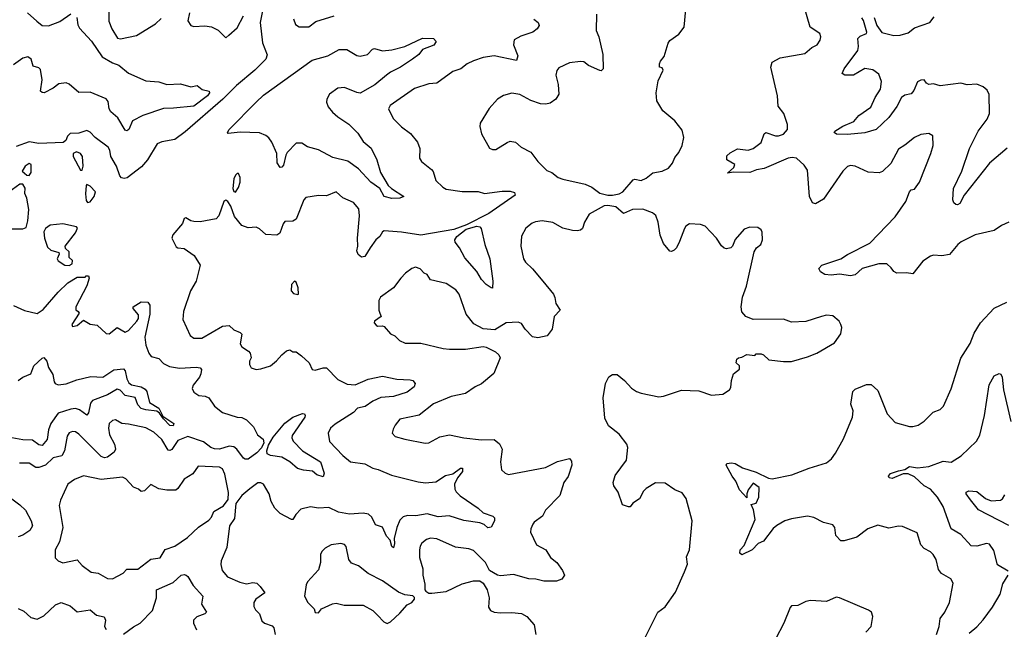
# Model space of a CAD drawing. Extents: x 1995161 to 2088924, y 769148 to 906007.
# Tile 170 of 256: x 2043575 to 2049738, y 826037 to 829852. Entities that reach past the tile are written whole.
import ezdxf

# ---------------------------------------------------------------- set-up
doc = ezdxf.new("R2010")
doc.units = 0

msp = doc.modelspace()

# ---------------------------------------------------------------- linework, layer by layer
at = {"layer": '0CON20XD'}
for points in [[(2044131.8, 829945), (2044133.3, 829843.3), (2044150.5, 829795), (2044187.2, 829737.2), (2044205, 829732.5), (2044305, 829753.1), (2044425, 829826), (2044461.2, 829858.8)], [(2045097.5, 829917.5), (2045080.9, 829835), (2045095, 829707.5), (2045122.9, 829632.9), (2045115.2, 829605), (2045047, 829535), (2044930.9, 829439.1), (2044846.4, 829355), (2044610.1, 829149.9), (2044545, 829101.5), (2044465, 829087.5), (2044435, 829074.2), (2044375.2, 828974.8), (2044338, 828932), (2044247.9, 828862.1), (2044227.9, 828857.9), (2044212.6, 828862.6), (2044201.5, 828875), (2044181.2, 828935), (2044146.2, 828995), (2044138.5, 829035), (2044128.1, 829055), (2044048, 829115), (2044015, 829148.8), (2043995, 829158.8), (2043945, 829142), (2043890.3, 829139.7), (2043875, 829123.8), (2043862.7, 829095), (2043846.1, 829083.9), (2043695, 829077.1), (2043635, 829086.9), (2043552.6, 829057.4)], [(2043623.8, 829895), (2043681.8, 829841.8), (2043715.8, 829815.8), (2043756, 829814), (2043825, 829841.4), (2043895, 829889.4)], [(2044637.5, 829895), (2044627.1, 829845), (2044645.6, 829815.6), (2044665, 829810), (2044734.3, 829814.3), (2044775, 829807.5), (2044816.8, 829786.8), (2044865, 829738.8), (2044884, 829755), (2044935, 829800), (2044975.7, 829875)], [(2045288.1, 829858.1), (2045301.1, 829821.1), (2045325, 829807.2), (2045385, 829807.8), (2045429.3, 829840.7), (2045543.3, 829876.7)], [(2047184.5, 829885.5), (2047182.2, 829785), (2047198.6, 829745), (2047224, 829635), (2047225.8, 829544.2), (2047215, 829532.5), (2047205, 829533.3), (2047135.9, 829565.9), (2047105, 829588.8), (2047085, 829591.2), (2047015, 829582.5), (2046949.2, 829550.8), (2046937, 829533), (2046930.6, 829505), (2046945.4, 829445.4), (2046948.9, 829385), (2046930, 829355), (2046895, 829329.4), (2046867.6, 829322.4), (2046835, 829324.5), (2046775, 829345.5), (2046705, 829384.4), (2046655, 829392.5), (2046602.7, 829377.3), (2046565, 829353.8), (2046513.2, 829296.8), (2046456, 829205), (2046454.1, 829184.1), (2046465, 829137.5), (2046515, 829048), (2046535, 829039.2), (2046555, 829040), (2046625.7, 829084.3), (2046645, 829090.8), (2046677.5, 829085), (2046713.3, 829055), (2046775, 829022), (2046817.5, 828965), (2046875, 828909.2), (2046906.2, 828895), (2046946, 828865), (2046975, 828854.5), (2047115, 828822.9), (2047155, 828802.9), (2047205.3, 828765.3), (2047255, 828753)], [(2047255, 828753), (2047285, 828753.4), (2047327.2, 828762.8), (2047350.4, 828775), (2047415, 828850), (2047425, 828853.3), (2047465, 828846.2), (2047495, 828860), (2047537, 828893), (2047595, 828904.4), (2047635, 828922.5), (2047661.4, 828955), (2047675, 828988.8), (2047699.6, 829020.4), (2047722.1, 829065), (2047732.1, 829115), (2047720.9, 829160.9), (2047675, 829219.1), (2047601.2, 829281.2), (2047562.5, 829345), (2047558.5, 829395), (2047571.4, 829468.6), (2047602.5, 829535), (2047595, 829550), (2047580, 829555), (2047578.8, 829575), (2047585, 829592.5), (2047608.8, 829621.2), (2047632.9, 829705), (2047645, 829722), (2047699.7, 829760.3), (2047734, 829805), (2047743.3, 829915)], [(2049765, 828584.2), (2049720, 828565), (2049675, 828532.9), (2049555, 828505.7), (2049467.8, 828462.2), (2049445.7, 828445), (2049395, 828383.3), (2049346.2, 828373.8), (2049295, 828378.6), (2049275, 828372.5), (2049228.3, 828341.7), (2049165, 828262.5), (2049125, 828268.1), (2049065, 828265.7), (2049045, 828275.8), (2049029.1, 828299.1), (2049002, 828325), (2048952.5, 828325), (2048847.5, 828295), (2048804.7, 828255.3), (2048775, 828248.9), (2048705, 828260.5), (2048653.2, 828253.2), (2048615, 828257.5), (2048586.7, 828275), (2048577.5, 828295), (2048594.4, 828315.6), (2048715, 828355.7), (2048755, 828382.2), (2048895, 828452.9), (2049055, 828619.2), (2049121.5, 828715), (2049145, 828773.8), (2049155, 828786.2), (2049175, 828791.2), (2049207.1, 828835), (2049278.6, 829015), (2049291.2, 829065), (2049290, 829125), (2049265, 829140), (2049215.8, 829134.2), (2049174.5, 829115.5), (2049114.3, 829065.7), (2049075, 829042), (2049028, 828952), (2048975, 828901.4), (2048955, 828894.4), (2048885, 828898.5), (2048805, 828934.5), (2048775, 828938.6), (2048755, 828932.5), (2048727.5, 828905), (2048605, 828729.2), (2048555, 828700), (2048536.7, 828706.7), (2048518.9, 828745), (2048505, 828911.2), (2048485, 828940.8), (2048436.2, 828985), (2048409.6, 828989.6), (2048385, 828985.3), (2048235, 828920), (2048187.4, 828912.6), (2048145, 828896), (2048042, 828898), (2048005, 828892.5), (2048045, 828926.7), (2048050, 828945), (2048001.4, 828975), (2048000, 829000), (2048021.2, 829018.8), (2048067, 829043), (2048135, 829035.6), (2048165, 829045.6), (2048216.2, 829083.8), (2048235, 829137.5), (2048244.1, 829145.9), (2048305, 829124.4), (2048325, 829124.4), (2048355, 829135.7), (2048380, 829165), (2048380.5, 829195), (2048356.9, 829265), (2048321.7, 829311.7), (2048318.1, 829375), (2048277.1, 829555), (2048283.8, 829585), (2048335, 829612.5), (2048489.8, 829640.2), (2048532.4, 829677.6), (2048565.7, 829694.3), (2048585.8, 829724.2), (2048590, 829745), (2048583.8, 829765), (2048522.5, 829805), (2048484.4, 829935)], [(2043931.9, 829865), (2043939.2, 829819.2), (2043949.1, 829799.1), (2044025, 829718.1), (2044090, 829620), (2044155, 829582.2), (2044195, 829566.9), (2044256.3, 829516.3), (2044365, 829470), (2044445, 829464), (2044496.4, 829446.4), (2044580.7, 829450.7), (2044645, 829431.2), (2044685, 829440), (2044717.5, 829415), (2044760, 829405), (2044762.9, 829395), (2044749.6, 829375), (2044665, 829311.4), (2044537.3, 829297.3), (2044475, 829296.9), (2044345, 829252.9), (2044280.9, 829219.1), (2044258.6, 829165), (2044245, 829157.1), (2044235, 829160), (2044188, 829238), (2044144.8, 829275), (2044135.8, 829295), (2044129.5, 829339.5), (2044116.8, 829356.8), (2044015, 829397.5), (2043945, 829395.5), (2043885, 829448.8), (2043865, 829457.1), (2043819.8, 829450.2), (2043785, 829422.5), (2043727.5, 829395), (2043715, 829396), (2043706, 829405), (2043714.4, 829475), (2043705, 829540), (2043695, 829550.8), (2043660, 829560), (2043647.5, 829605), (2043625, 829620), (2043595, 829611.3), (2043535, 829569.7)], [(2046793.8, 829855), (2046820, 829835), (2046826, 829815), (2046814.2, 829795), (2046786.9, 829773.1), (2046712.2, 829747.8), (2046670, 829725), (2046666, 829695), (2046692.9, 829625), (2046685, 829596.2), (2046545, 829626.1), (2046475, 829614.5), (2046414.7, 829595.3), (2046375, 829576.5), (2046335, 829543.5), (2046285, 829528.1), (2046186.3, 829453.7), (2046135, 829450.6), (2046045, 829421.1), (2045893.8, 829315), (2045883.3, 829295), (2045913.2, 829233.2), (2045965, 829182), (2046020.7, 829140.7), (2046064.3, 829085), (2046079.2, 829045), (2046076.2, 828985), (2046088.8, 828965), (2046152, 828915), (2046161.7, 828901.7), (2046180, 828845), (2046224, 828804), (2046245, 828792.2), (2046345, 828776.9), (2046445, 828777.8), (2046485, 828764.4), (2046595, 828779.6), (2046645, 828779.4), (2046671.4, 828771.4), (2046675, 828753.8), (2046511, 828639), (2046371.5, 828568.5), (2046291.4, 828538.6), (2046085, 828502.5), (2045965, 828522.7), (2045855, 828530), (2045845, 828523.8), (2045829.2, 828495), (2045804.7, 828475.3), (2045769.4, 828425), (2045735, 828370), (2045715, 828366.7), (2045692.4, 828382.4), (2045684.6, 828405), (2045691.8, 828435), (2045689.4, 828485), (2045702.3, 828625), (2045697.3, 828667.3), (2045665, 828708), (2045596.3, 828736.3), (2045555, 828775.6), (2045495, 828749.5), (2045445, 828750.9), (2045365, 828739.8), (2045352.6, 828725), (2045305, 828603.5), (2045285, 828590.6), (2045235, 828588.8), (2045224.2, 828575), (2045202, 828515), (2045185, 828502.9), (2045115, 828508.6), (2045075, 828543.8), (2045055, 828553.8), (2045005, 828549.2), (2044965, 828564), (2044919.5, 828619.5), (2044895.9, 828685.9), (2044877.5, 828715), (2044865, 828722.5), (2044852.5, 828715), (2044822, 828625), (2044805, 828606.2), (2044705, 828587.1)], [(2049755, 829047.5), (2049644.2, 828955), (2049485.7, 828754.3), (2049458.2, 828701.8), (2049445, 828693.3), (2049435, 828694.4), (2049421.9, 828705), (2049414.4, 828725), (2049420, 828795), (2049471.4, 828905), (2049520, 829045), (2049574.5, 829155), (2049630.4, 829229.6), (2049644.5, 829264.5), (2049643, 829383), (2049630.4, 829410.4), (2049605, 829431.2), (2049565, 829448.2), (2049505, 829443.3), (2049465, 829454), (2049335, 829437.5), (2049295, 829450), (2049265, 829447.1), (2049250.8, 829455), (2049235.7, 829475.7), (2049215, 829474.3), (2049195, 829462.9), (2049171.5, 829408.5), (2049155, 829388.1), (2049115, 829380.5), (2049093.6, 829365), (2049065, 829308.1), (2049015, 829238.8), (2048935, 829164.2), (2048865, 829144.7), (2048755, 829133.6), (2048686.2, 829136.2), (2048673.3, 829145), (2048676.7, 829155), (2048726, 829185), (2048795.4, 829214.6), (2048827, 829253), (2048902, 829305), (2048928.8, 829365), (2048962.1, 829417.9), (2048968.5, 829465), (2048951.4, 829511.4), (2048915, 829538.1), (2048863.7, 829546.3), (2048794.6, 829505.4), (2048740, 829505), (2048723.3, 829515), (2048735.8, 829545), (2048820.5, 829659.5), (2048825.4, 829685), (2048821.1, 829735), (2048835, 829748.2), (2048874.3, 829765), (2048876.9, 829773.1), (2048856.7, 829846.7), (2048845, 829863.8)], [(2048923.5, 829865), (2048940, 829815), (2048971.7, 829771.7), (2049045, 829752.2), (2049085, 829755.6), (2049135, 829770), (2049175, 829801.1), (2049272, 829835), (2049299.5, 829870.5)], [(2045903.4, 828733.4), (2045856.2, 828745), (2045828.2, 828795), (2045772.2, 828835), (2045695, 828919.5), (2045627.6, 828967.6), (2045535, 828989.5), (2045445, 829036.9), (2045376.4, 829056.4), (2045339.7, 829079.7), (2045305, 829079.2), (2045249.3, 829020.7), (2045240, 829005), (2045225, 828942), (2045215, 828928.8), (2045205, 828926.7), (2045187, 828957), (2045184.4, 829015), (2045153.1, 829085), (2045135, 829112.2), (2045115, 829127.8), (2045075, 829144.5), (2044955, 829148.6), (2044880.2, 829140.2), (2044874.5, 829145), (2044886.2, 829165), (2045055, 829335.7), (2045101.3, 829378.7), (2045405, 829598), (2045503.6, 829626.4), (2045575, 829664.5), (2045623.3, 829665), (2045685, 829627.5), (2045705, 829623.1), (2045752, 829635), (2045782.7, 829667.3), (2045795, 829671.5), (2045845, 829656.5), (2045905, 829663.1), (2045985, 829684.6), (2046095, 829736), (2046165, 829733.2), (2046181.5, 829715), (2046166.7, 829693.3), (2046096.7, 829665), (2046073.3, 829635), (2046034, 829605), (2045957.5, 829555), (2045895, 829524.5), (2045871.4, 829505), (2045798, 829445), (2045705, 829393.1), (2045685, 829395.6), (2045606.7, 829426.7), (2045565, 829422.9), (2045513.3, 829385), (2045496.7, 829355), (2045494.5, 829335), (2045506.2, 829306.2), (2045533.1, 829273.1), (2045565, 829244.4), (2045635, 829198.5), (2045691.7, 829141.7), (2045725, 829088.6), (2045775, 829047.1), (2045810, 828975), (2045833.1, 828895), (2045881.8, 828815), (2045901.9, 828795), (2045980, 828745), (2045955, 828734.3), (2045903.4, 828733.4)], [(2043965, 828910), (2043971.2, 828935), (2043967.3, 828995), (2043955, 829014), (2043930, 829025), (2043910, 829015), (2043910, 828995), (2043955, 828910), (2043965, 828910)], [(2043635, 828877.5), (2043647.5, 828895), (2043647.5, 828945), (2043635, 828952.5), (2043610, 828935), (2043590, 828905), (2043619.3, 828879.3), (2043635, 828877.5)], [(2044925, 828773.3), (2044945, 828802.5), (2044954, 828835), (2044953.8, 828865), (2044945, 828890), (2044935, 828890), (2044925, 828878.8), (2044914.6, 828855), (2044909.2, 828795), (2044915, 828777.5), (2044925, 828773.3)], [(2043525, 828542.7), (2043595, 828542.5), (2043615, 828552.5), (2043625.8, 828594.2), (2043631.5, 828665), (2043620, 828735), (2043606.7, 828765), (2043608.3, 828798.3), (2043595, 828822.5), (2043575, 828822.5), (2043483.3, 828755)], [(2043998.3, 828708.3), (2044015, 828711.5), (2044041.5, 828745), (2044049.2, 828775), (2044015, 828810), (2043995, 828820), (2043990, 828815), (2043987.3, 828762.7), (2043990.6, 828720.6), (2043998.3, 828708.3)], [(2047478.6, 825965), (2047568, 826145), (2047615, 826178.8), (2047679.7, 826270.3), (2047735, 826396.7), (2047754, 826445), (2047748.3, 826491.7), (2047766.7, 826535), (2047783.3, 826715), (2047746.2, 826855), (2047721.7, 826891.7), (2047675, 826910), (2047615, 826950.8), (2047555, 826954.3), (2047495, 826918.8), (2047479.1, 826900.9), (2047455, 826853.8), (2047412.7, 826827.3), (2047395.8, 826804.2), (2047385, 826803.8), (2047347, 826817), (2047320, 826895), (2047293.8, 826935), (2047288.8, 826955), (2047300.9, 826999.1), (2047372.9, 827095), (2047381.4, 827175), (2047375.5, 827195.5), (2047327.6, 827257.6), (2047259.5, 827309.5), (2047237.7, 827357.7), (2047227.5, 827485), (2047241.2, 827575), (2047263, 827617), (2047285, 827630.8), (2047315, 827632), (2047360, 827595), (2047405, 827546), (2047435, 827526.2), (2047465, 827514), (2047575, 827492), (2047605, 827496.2), (2047716.1, 827533.9), (2047825, 827528.8), (2047905, 827503.3), (2047975, 827508.8), (2048016.7, 827535), (2048025, 827550), (2048030, 827595), (2048042.5, 827635), (2048080, 827665), (2048080, 827685), (2048060, 827705), (2048063, 827727), (2048073, 827737), (2048095, 827740), (2048125, 827757.5), (2048175, 827750), (2048185, 827760), (2048215, 827760), (2048230, 827755), (2048263.9, 827723.9), (2048355, 827712), (2048405, 827714), (2048505, 827741.9), (2048563.3, 827765), (2048675, 827828.8), (2048713.9, 827886.1), (2048721.2, 827925), (2048713.8, 827945), (2048703.3, 827965), (2048665, 827998), (2048625, 828002.5), (2048593.3, 827995), (2048495.9, 827964.1), (2048405, 827960), (2048355, 827977.5), (2048165, 827976), (2048120, 827995), (2048094.2, 828024.2), (2048090, 828055), (2048099.2, 828115), (2048122.9, 828185), (2048171.7, 828398.3), (2048185.8, 828424.2), (2048214.3, 828445.7), (2048224.4, 828475), (2048222.5, 828522.5), (2048215, 828536.7), (2048195, 828551.2), (2048145, 828554.2), (2048108.3, 828541.7), (2048053.4, 828476.6), (2048035.6, 828434.4), (2048025, 828423.8), (2047998.3, 828418.3), (2047985, 828421.2), (2047967.3, 828437.3), (2047935.5, 828485.5), (2047865, 828559.4), (2047835, 828570.6), (2047767.5, 828575), (2047745, 828560.8), (2047735, 828546), (2047705, 828463.8), (2047685, 828423.8), (2047670.9, 828409.1), (2047655, 828401.2), (2047645, 828403.8), (2047605, 828451.2), (2047583.8, 828503.8), (2047571.2, 828585), (2047556, 828626), (2047535, 828642.5), (2047475, 828666.7), (2047410, 828665), (2047355, 828638.1), (2047305, 828680.8), (2047255, 828689.9), (2047233.2, 828686.8), (2047138.6, 828635), (2047110.8, 828585), (2047098, 828545), (2047085, 828534.2), (2047065, 828531.4), (2047035, 828531.9), (2046975, 828547.8), (2046912.1, 828582.1), (2046844.2, 828594.2), (2046802.6, 828587.4), (2046782, 828578), (2046743.4, 828546.6), (2046715, 828497.5), (2046712.2, 828435), (2046728.1, 828355), (2046740, 828335), (2046783.9, 828293.9), (2046850, 828215), (2046915, 828134), (2046923.8, 828113.8)], [(2044705, 828587.1), (2044665, 828588), (2044645, 828593.3), (2044615, 828612.5), (2044605, 828607.5), (2044593.6, 828576.4), (2044534, 828505), (2044528, 828485), (2044555, 828431.2), (2044565, 828423.8), (2044605, 828420), (2044666.8, 828376.8), (2044704.2, 828315), (2044680, 828215), (2044644.4, 828155), (2044600.6, 828025), (2044595.7, 827975), (2044642.5, 827875), (2044665, 827858.6), (2044715, 827860), (2044845, 827934.4), (2044885, 827938), (2044915, 827911.9), (2044955, 827895.5), (2044964.3, 827885), (2044954.4, 827824.4), (2044966, 827805), (2045007.9, 827777.9), (2045018, 827765), (2045023, 827737), (2045012.5, 827715), (2045012.5, 827695), (2045023.9, 827673.9), (2045055, 827663.8), (2045085, 827666.7), (2045145, 827685.6), (2045183, 827717), (2045214.5, 827755), (2045245, 827779.4), (2045265, 827786.2), (2045285, 827773.8), (2045305, 827772.5), (2045339.3, 827749.3), (2045385.8, 827705), (2045405, 827663.3), (2045425, 827658), (2045475, 827674.3), (2045495, 827674.3), (2045565, 827600.6), (2045625, 827571.5), (2045675, 827567.7), (2045755, 827602.9), (2045845, 827620.4), (2045935, 827601.5), (2046019.1, 827599.1), (2046035, 827593.3), (2046050, 827575), (2046043.8, 827555), (2045999.8, 827520.2), (2045915.2, 827494.8), (2045835, 827486.9), (2045785, 827464.7), (2045737.6, 827432.4), (2045689.4, 827420.6), (2045665, 827393.2), (2045549.6, 827320.4), (2045519.4, 827295), (2045505.6, 827265), (2045513.1, 827213.1), (2045598.1, 827125), (2045645, 827086), (2045735, 827071.9), (2045785, 827045.6), (2045817.6, 827037.6), (2045901.5, 827001.5), (2046069.1, 826959.1), (2046115, 826954.5), (2046179.3, 826960.7), (2046239.7, 827000.3), (2046285, 827010), (2046332.9, 827045), (2046346.5, 827046.5), (2046346.5, 827025), (2046314, 826986), (2046296.5, 826945), (2046298.9, 826915), (2046307.2, 826897.2), (2046331.5, 826871.5), (2046444.6, 826794.6), (2046475, 826766.7), (2046536.7, 826745), (2046546.7, 826735), (2046546.4, 826716.4), (2046525, 826676.7), (2046505, 826672.9), (2046482.1, 826692.1), (2046455, 826702.5), (2046355, 826718.8), (2046263.1, 826746.9), (2046195, 826742), (2046125, 826760.2), (2046055, 826747.6), (2046001.5, 826748.5), (2045975, 826740.4), (2045955, 826720), (2045934.7, 826675), (2045918.9, 826605), (2045921.5, 826575), (2045915, 826548), (2045905, 826556), (2045894.6, 826594.6), (2045870.8, 826620.8), (2045845, 826677.1), (2045801.3, 826691.3), (2045779.2, 826739.2), (2045758, 826758), (2045725, 826764.2), (2045638.3, 826758.3), (2045569.6, 826769.6), (2045508.7, 826798.7), (2045445, 826795.6), (2045395, 826804.3), (2045335, 826788), (2045304, 826755), (2045285, 826723.8), (2045275, 826724), (2045205, 826761.4), (2045171.4, 826795), (2045147.9, 826837.9), (2045136, 826886), (2045101.2, 826945), (2045085, 826954.2), (2045065, 826954.3), (2045015, 826916.4), (2044965, 826874.6), (2044927.6, 826825), (2044919.5, 826730.5), (2044888.5, 826685), (2044871.4, 826548.6), (2044836.4, 826465), (2044833.6, 826443.6), (2044841.9, 826405), (2044875, 826365.6), (2044952.8, 826332.8), (2044995, 826321.2), (2045035, 826329.7), (2045058.6, 826325), (2045080.8, 826305), (2045109.2, 826265), (2045053.4, 826226.6), (2045041.2, 826205), (2045040, 826180), (2045050, 826160), (2045075.5, 826135), (2045090.3, 826090.3), (2045106, 826076), (2045155, 826058.8), (2045165, 826047.5), (2045174, 826004)], [(2043885, 828313.8), (2043904, 828325), (2043905.8, 828345), (2043883.9, 828363.9), (2043885, 828400), (2043860.7, 828420.7), (2043858.8, 828435), (2043925, 828518), (2043936.7, 828546.7), (2043930, 828555), (2043845, 828573.8), (2043765, 828566.2), (2043735.8, 828544.2), (2043726, 828525), (2043729.2, 828485), (2043748.3, 828428.3), (2043769.3, 828409.3), (2043820, 828395), (2043822.5, 828385), (2043810, 828355), (2043815, 828342.5), (2043857.5, 828315), (2043885, 828313.8)], [(2046535, 828172.5), (2046525, 828173.3), (2046495, 828195.8), (2046465, 828225.7), (2046435.8, 828275.8), (2046361.8, 828361.8), (2046327.5, 828425), (2046300.7, 828460.7), (2046299.1, 828475), (2046310, 828495), (2046368.4, 828541.6), (2046435, 828558.9), (2046455.5, 828555.5), (2046463.1, 828545), (2046485.3, 828445.3), (2046516.7, 828355), (2046536.9, 828215), (2046535, 828172.5)], [(2046923.8, 828113.8), (2046931.5, 828075), (2046958.1, 828035), (2046919.4, 827995), (2046907.1, 827915), (2046877, 827873), (2046818, 827862), (2046785, 827866.5), (2046738.9, 827915), (2046715, 827951.4), (2046695, 827959.6), (2046620, 827955), (2046548.3, 827911.7), (2046475, 827918.1), (2046418.2, 827948.2), (2046369.3, 828009.3), (2046324.6, 828134.6), (2046305, 828160.6), (2046245, 828201.4), (2046145, 828223.3), (2046125, 828256.7), (2046106.2, 828266.2), (2046082.3, 828292.3), (2046052.3, 828302.3), (2046028.8, 828295), (2045990, 828265), (2045960, 828235), (2045915, 828174), (2045834, 828115), (2045823.3, 828095), (2045822.2, 828035), (2045828.6, 828015), (2045836.2, 827993.8), (2045796.2, 827965), (2045794.2, 827955), (2045805, 827940), (2045815, 827933.3), (2045845, 827936.2), (2045855, 827931.2), (2045895, 827886.2), (2045923.6, 827873.6), (2045952.5, 827845), (2045986.7, 827826.7), (2046085, 827827.5), (2046225, 827794.3), (2046265, 827790.6), (2046365, 827790.6), (2046475, 827806), (2046495, 827802), (2046553, 827773), (2046573.8, 827755), (2046581.2, 827735), (2046542.2, 827637.8), (2046466.2, 827573.8), (2046425, 827554.4), (2046365, 827512.5), (2046275, 827494.4), (2046165, 827447.1), (2046075, 827377.8), (2045955, 827352), (2045924, 827315), (2045911.4, 827288.6), (2045906, 827265), (2045925, 827244), (2045985, 827226), (2046113, 827203), (2046135.5, 827204.5), (2046205, 827240.8), (2046265, 827254.2), (2046355, 827235.7), (2046465, 827222.5), (2046545, 827225.4), (2046578.4, 827198.4), (2046595.4, 827165), (2046584.2, 827084.2), (2046590, 827035), (2046612.5, 827015), (2046635, 827006.2), (2046865, 827050), (2046941.9, 827088.1), (2047015, 827106.2), (2047029.5, 827089.5), (2047030.8, 827065), (2047006.7, 826993.3), (2046980.8, 826955), (2046955.7, 826875), (2046865, 826782.5), (2046846.7, 826745), (2046795, 826707.5), (2046785.8, 826694.2), (2046773, 826667), (2046772.9, 826645), (2046810, 826565), (2046867.5, 826535), (2046896.1, 826486.1), (2046936.9, 826455), (2046972.5, 826405), (2046984, 826375), (2046968.7, 826351.3), (2046935, 826338.1), (2046855, 826337.8), (2046805, 826350), (2046762.4, 826352.4), (2046665, 826380), (2046585, 826372.5), (2046565.9, 826375.9), (2046516, 826406), (2046491.2, 826455), (2046415, 826529.4), (2046385, 826540.5), (2046302.2, 826552.2), (2046185, 826603.5), (2046145, 826607.5), (2046120.6, 826599.4), (2046092.8, 826577.2), (2046081.7, 826558.3), (2046078.1, 826535), (2046077.6, 826487.6), (2046097.5, 826415), (2046097.5, 826375), (2046110.7, 826319.3), (2046110, 826285), (2046116.7, 826275), (2046135, 826264), (2046155, 826263.8), (2046245, 826274.2), (2046345, 826320.8), (2046415, 826340.8), (2046455, 826341.2), (2046476.1, 826326.1), (2046500, 826285), (2046513.6, 826233.6), (2046508.8, 826175), (2046521.2, 826155), (2046545, 826144.3), (2046585, 826139.4), (2046655, 826142.9), (2046715.7, 826135.7), (2046748.3, 826118.3), (2046794.3, 826065), (2046805.7, 826005)], [(2043535, 828063.1), (2043605, 828032.5), (2043685, 828012.9), (2043721.2, 828038.8), (2043815, 828146.5), (2043876.2, 828205), (2043935, 828240), (2043985, 828240), (2043991.7, 828248.3), (2044005, 828250), (2044010, 828235), (2043995, 828187.5), (2043925.7, 828055), (2043926, 828036), (2043940, 828025), (2043946.2, 828015), (2043902, 827945), (2043905, 827932.5), (2043935, 827938), (2043975, 827970.8), (2044015, 827947.5), (2044059.7, 827939.7), (2044115, 827888.8), (2044135, 827886.7), (2044185, 827925.8), (2044235, 827896.6), (2044255, 827907.9), (2044308.6, 827965), (2044317.7, 827982.3), (2044318.5, 828005), (2044285.6, 828045), (2044285.8, 828055), (2044335, 828085.6), (2044376.7, 828085), (2044389.2, 828065), (2044388.9, 828008.9), (2044358.5, 827865), (2044364.6, 827814.6), (2044382.9, 827765), (2044396.7, 827745), (2044445, 827730.8), (2044475, 827700), (2044512, 827682), (2044575, 827672.1), (2044678.6, 827678.6), (2044704.4, 827674.4), (2044712.7, 827662.7), (2044709.5, 827635), (2044700.5, 827615), (2044660.6, 827565), (2044654.3, 827545), (2044665, 827521.2), (2044695, 827500.8), (2044735, 827495.6), (2044758, 827485), (2044795, 827432.9), (2044845, 827394.2), (2044935, 827363.8), (2044965, 827363.3), (2044995, 827348.8), (2045037.5, 827305), (2045063.6, 827253.6), (2045097.9, 827227.9), (2045103.6, 827205), (2045088, 827172), (2045059.2, 827140.8), (2045005, 827101.5), (2044985, 827101.1), (2044975, 827108.9), (2044934.4, 827164.4), (2044915, 827178.2), (2044885, 827182.4), (2044825, 827165.2), (2044795, 827166), (2044771.2, 827175), (2044725, 827209.6), (2044626.5, 827243.5), (2044565, 827218.2), (2044526.6, 827163.4), (2044515, 827156.4), (2044505, 827158.2), (2044465, 827224.8), (2044415, 827270), (2044365, 827297.3), (2044255, 827321.4), (2044215, 827324.4), (2044175, 827348), (2044155, 827343.8), (2044135.7, 827324.3), (2044131.4, 827295), (2044137.8, 827255), (2044168.2, 827195), (2044174.4, 827165), (2044165.8, 827145), (2044125, 827114.6), (2044105, 827110.4), (2044085, 827117.9), (2043945, 827258.5), (2043925, 827272.2), (2043905, 827275.6), (2043885, 827265.7), (2043871.1, 827245), (2043856.2, 827155), (2043838.1, 827121.9), (2043785, 827110), (2043736.2, 827063.8), (2043695, 827050.7), (2043675, 827050.6), (2043635, 827077.1), (2043573.3, 827076.7)], [(2045315, 828132.5), (2045320, 828135), (2045317.1, 828175), (2045305, 828208.8), (2045295, 828216), (2045276.2, 828195), (2045273.8, 828155), (2045289.3, 828139.3), (2045315, 828132.5)], [(2049235, 826543.1), (2049214.4, 826565), (2049191.2, 826641.2), (2049099.7, 826679.7), (2049075, 826682.5), (2049015, 826670.8), (2048945, 826688), (2048884, 826665), (2048815, 826614), (2048735, 826590), (2048715, 826590), (2048683.8, 826625), (2048675.8, 826675), (2048665, 826690), (2048606.7, 826705), (2048545, 826737.5), (2048505, 826744.3), (2048405, 826729.4), (2048364.5, 826715.5), (2048313.4, 826686.6), (2048291.5, 826668.5), (2048231.3, 826588.7), (2048195.9, 826574.1), (2048158.8, 826535), (2048095, 826503.3), (2048082.7, 826512.7), (2048083.8, 826535), (2048109.1, 826560.9), (2048177.5, 826725), (2048166.7, 826785), (2048152.5, 826817.5), (2048184, 826826), (2048201.4, 826865), (2048203.8, 826923.8), (2048165, 826952.5), (2048135, 826910), (2048125.8, 826885), (2048125, 826860), (2048080.3, 826910.3), (2048056.7, 826965), (2048033.8, 826995), (2047997.5, 827065), (2048000, 827075), (2048030.8, 827079.2), (2048052.5, 827075), (2048098.3, 827048.3), (2048185, 827021.2), (2048262.1, 826982.1), (2048285, 826977.8), (2048407, 827003), (2048516.1, 827046.1), (2048625, 827079.4), (2048655, 827104.4), (2048681.2, 827138.8), (2048731.7, 827228.3), (2048787.8, 827365), (2048791.1, 827405), (2048776.2, 827445), (2048789.2, 827525), (2048805, 827540.9), (2048850.4, 827559.6), (2048875, 827569.5), (2048905, 827570), (2048945, 827532.5), (2049004, 827385), (2049055, 827331.2), (2049145, 827306.2), (2049165, 827306.2), (2049197.5, 827315), (2049235, 827338.8), (2049292.5, 827395), (2049335, 827413.3), (2049356.1, 827433.9), (2049405, 827542.5), (2049465.5, 827734.5), (2049523.3, 827825), (2049549.4, 827890.6), (2049589.4, 827955), (2049675, 828047.1), (2049752.5, 828085)], [(2043564.9, 827595.1), (2043595, 827615.3), (2043644.5, 827635.5), (2043664.1, 827685), (2043715, 827734.3), (2043725, 827737.1), (2043744.4, 827715), (2043754.7, 827674.7), (2043782.6, 827632.6), (2043789.6, 827585), (2043795.8, 827575), (2043815, 827567.3), (2043865, 827572.5), (2043931.4, 827598.6), (2044020.1, 827619.9), (2044095, 827615.4), (2044165, 827660.5), (2044225, 827667.1), (2044234.6, 827654.6), (2044244.6, 827605), (2044258.6, 827578.6), (2044275, 827568), (2044334.2, 827554.2), (2044360.7, 827540.7), (2044370.5, 827525), (2044386.9, 827456.9), (2044445, 827420), (2044470.7, 827370.7), (2044540, 827325), (2044535, 827311.4), (2044515, 827312.2), (2044474.7, 827354.7), (2044450, 827390), (2044433.2, 827403.2), (2044365, 827409.7), (2044335, 827418.4), (2044315, 827441.8), (2044297.8, 827487.8), (2044235, 827500.6), (2044203.1, 827533.1), (2044185, 827540.7), (2044125, 827504.3), (2044030, 827470), (2044017.2, 827452.8), (2044005, 827392.5), (2043995, 827378), (2043950.1, 827410.1), (2043925, 827419.1), (2043895.3, 827415.3), (2043815, 827388.9), (2043769.2, 827325), (2043754.2, 827285), (2043747.3, 827225), (2043715, 827187.7), (2043695, 827190.9), (2043655, 827220.6), (2043595, 827223), (2043525, 827236.1)], [(2049762, 826402), (2049695, 826441.2), (2049670.9, 826530.9), (2049645, 826569.4), (2049625, 826574.4), (2049565, 826556.9), (2049530.3, 826560.3), (2049465, 826630.8), (2049405.4, 826665.4), (2049355.8, 826805.8), (2049318.5, 826865), (2049275, 826914.6), (2049235, 826934.1), (2049175, 826991.5), (2049135, 827010.8), (2049105, 827010), (2049035, 826981.5), (2049016.2, 826985), (2049012, 826995), (2049025, 827013.1), (2049075, 827029.4), (2049115, 827037.5), (2049145, 827056.2), (2049195, 827048.2), (2049265, 827056.4), (2049355, 827090), (2049405, 827082.5), (2049467.6, 827122.4), (2049562.5, 827215), (2049585, 827251.2), (2049613.8, 827375), (2049642.3, 827567.7), (2049675, 827624.2), (2049705, 827638.8), (2049715, 827633.3), (2049724.2, 827615), (2049731.5, 827535), (2049777.4, 827337.4)], [(2045475, 826991.9), (2045435, 827004), (2045407.5, 827027.5), (2045352.1, 827032.1), (2045313.2, 827043.2), (2045265.6, 827085), (2045215, 827114.7), (2045144, 827124), (2045124.4, 827135), (2045122.2, 827155), (2045131.2, 827188.8), (2045160.4, 827239.6), (2045233.8, 827326.2), (2045285, 827363.8), (2045345, 827387.8), (2045358, 827385), (2045362.5, 827375), (2045358.6, 827365), (2045280.8, 827249.2), (2045277.5, 827235), (2045286.4, 827215), (2045344.2, 827154.2), (2045456.9, 827085), (2045481.1, 827015), (2045475, 826991.9)], [(2044155, 826353.2), (2044221.4, 826388.6), (2044245.4, 826414.6), (2044315, 826414.3), (2044395, 826475.2), (2044455, 826484), (2044485, 826536.2), (2044545, 826557.5), (2044625, 826611.8), (2044694.1, 826675.9), (2044759.1, 826720.9), (2044775, 826739.2), (2044790, 826775), (2044849.6, 826810.4), (2044879.5, 826850.5), (2044882.4, 826892.4), (2044857.7, 827007.7), (2044845, 827042), (2044825, 827051.8), (2044691.5, 827058.5), (2044659.1, 827010.9), (2044603.5, 826976.5), (2044565, 826917.5), (2044551.8, 826908.2), (2044495, 826907.5), (2044445.4, 826915.4), (2044395, 826942.5), (2044355, 826903.3), (2044335, 826900), (2044317.5, 826915), (2044287.3, 826927.3), (2044238.4, 826978.4), (2044218.3, 826988.3), (2044084.1, 826974.1), (2043975, 826998.2), (2043918, 826975), (2043876, 826945), (2043829.2, 826845), (2043821.7, 826811.7), (2043845.7, 826675), (2043824.4, 826585.6), (2043797.5, 826535), (2043796.7, 826485), (2043815, 826466.7), (2043845, 826454), (2043935, 826471.2), (2043965, 826436), (2044021.2, 826395), (2044065, 826388.9), (2044125, 826355.2), (2044155, 826353.2)], [(2049766.6, 826686.6), (2049575, 826784.4), (2049525, 826848), (2049499.2, 826885), (2049498.8, 826895), (2049515, 826904), (2049565, 826898.8), (2049620.6, 826855), (2049655, 826841.8), (2049714.2, 826845.8), (2049725.8, 826854.2), (2049740.5, 826879.5)], [(2043525, 826853.3), (2043576.4, 826816.4), (2043612, 826782), (2043647.3, 826715), (2043655.5, 826685), (2043638.9, 826655), (2043595, 826625.5), (2043565, 826616.5)], [(2045875, 826073.8), (2045895, 826083.8), (2045955, 826137.5), (2046000, 826190), (2046030, 826205), (2046046.2, 826225), (2046046.2, 826236.2), (2046035.8, 826245.8), (2045985, 826254), (2045945, 826269.4), (2045845, 826340), (2045755, 826386), (2045695, 826434.2), (2045652.1, 826452.1), (2045635.8, 826475), (2045618, 826555), (2045607, 826567), (2045585, 826574.2), (2045523.3, 826565), (2045486.7, 826545), (2045466, 826525), (2045457.1, 826505), (2045457.1, 826455), (2045445, 826410), (2045376.2, 826335), (2045368, 826315), (2045356.7, 826245), (2045378.8, 826205), (2045417.5, 826165), (2045425, 826142.5), (2045445, 826140), (2045464.4, 826165.6), (2045532.4, 826197.6), (2045555, 826201.5), (2045605, 826188.6), (2045725, 826189.2), (2045784.3, 826154.3), (2045815, 826126.2), (2045853, 826083), (2045875, 826073.8)], [(2049313.3, 826005), (2049329.6, 826055), (2049336.9, 826105), (2049364.4, 826145), (2049394.2, 826205), (2049418, 826325), (2049402.1, 826352.1), (2049345, 826387.5), (2049325, 826410.8), (2049310, 826475), (2049291.9, 826505), (2049275, 826521.9), (2049235, 826543.1)], [(2044225, 826007.8), (2044286.6, 826053.4), (2044328.4, 826075), (2044405.3, 826155), (2044431.1, 826235), (2044431.2, 826285), (2044535, 826330), (2044585, 826375.6), (2044605, 826381.2), (2044616.2, 826376.2), (2044627.5, 826367.5), (2044660.5, 826310.5), (2044722, 826245), (2044711.9, 826195), (2044743.8, 826145), (2044733.3, 826135), (2044682.5, 826115), (2044663.3, 826095), (2044662.5, 826075), (2044681.4, 826035)], [(2049516.7, 826013.3), (2049566.4, 826053.6), (2049605, 826097.1), (2049663.5, 826175), (2049711.9, 826258.1), (2049729.1, 826320.9), (2049762.5, 826375)], [(2043565, 826167.5), (2043600.3, 826150.3), (2043645, 826111.4), (2043685, 826101.4), (2043725, 826121.4), (2043799.6, 826190.4), (2043835, 826205.4), (2043890.8, 826185), (2043935, 826146.5), (2044015, 826160), (2044055, 826125.7), (2044104.5, 826114.5), (2044112.2, 826095), (2044105.7, 826055), (2044115, 826036.2)], [(2048871.2, 826018.8), (2048903.3, 826055), (2048913.6, 826116.4), (2048906.2, 826145), (2048887.7, 826157.7), (2048705, 826234.2), (2048685, 826237.5), (2048625, 826210.8), (2048525, 826217.5), (2048495, 826210.6), (2048445, 826186.2), (2048406.4, 826183.6), (2048396.4, 826173.6), (2048357.5, 826075), (2048306, 825975)]]:
    msp.add_lwpolyline(points, dxfattribs=at)

doc.saveas('drawing.dxf')
